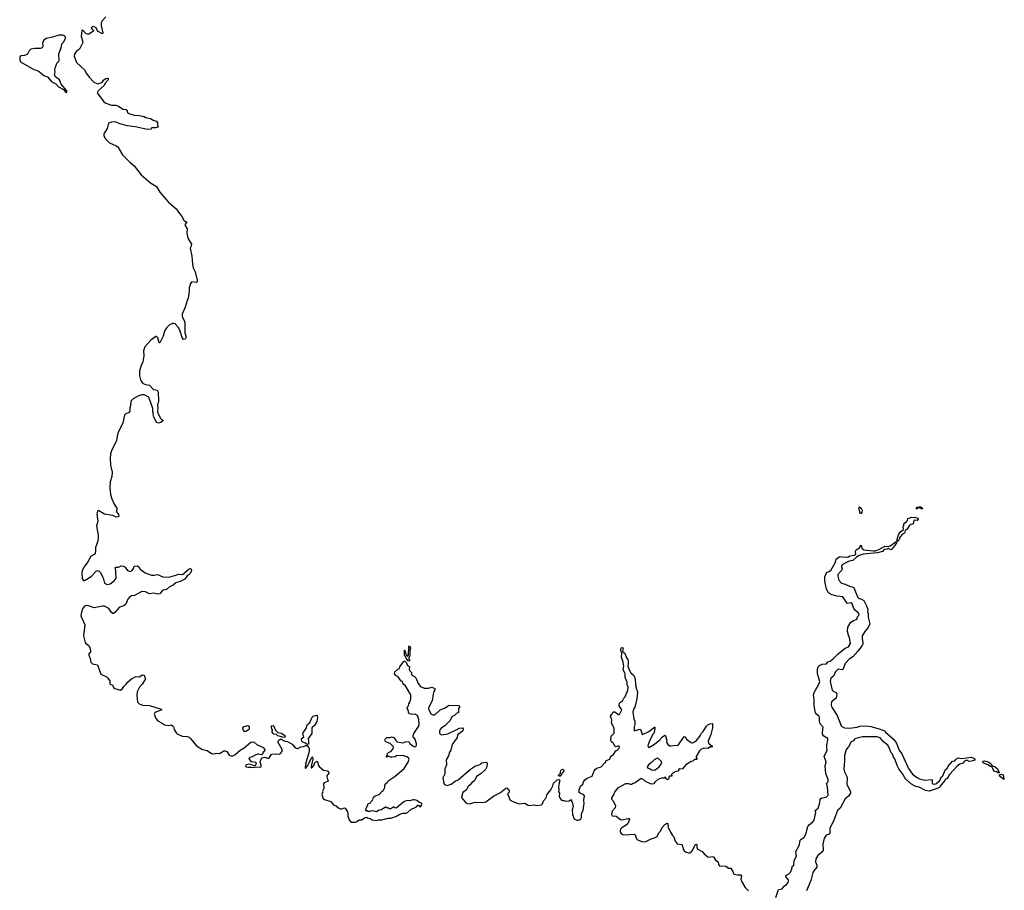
# Model space of a CAD drawing. Extents: x 2494118 to 2687960, y 757339 to 915227.
# Tile 39 of 256: x 2527912 to 2542110, y 845683 to 858243. Entities that reach past the tile are written whole.
import ezdxf

# ---------------------------------------------------------------- set-up
doc = ezdxf.new("R2010")
doc.units = 0

msp = doc.modelspace()

# ---------------------------------------------------------------- linework, layer by layer
at = {"layer": '0CON20XD'}
for points in [[(2529155, 858282), (2529103, 858225), (2529089, 858195), (2529086, 858155), (2529111, 858055), (2529109, 858041), (2529095, 858041), (2529044, 858074), (2529029, 858089), (2529014, 858125), (2528975, 858144), (2528955, 858139), (2528945, 858125), (2528951, 858111), (2528976, 858085), (2528977, 858075), (2528907, 858033), (2528892, 858032), (2528864, 858044), (2528825, 858087), (2528815, 858092), (2528809, 858085), (2528799, 857999), (2528822, 857925), (2528820, 857905), (2528775, 857817), (2528732, 857788), (2528703, 857747), (2528697, 857715), (2528732, 857625), (2528848, 857518), (2528875, 857464), (2528913, 857413), (2528983, 857343), (2529025, 857321), (2529045, 857318), (2529092, 857335), (2529106, 857345), (2529123, 857375), (2529155, 857395), (2529175, 857401), (2529187, 857395), (2529190, 857375), (2529144, 857326), (2529129, 857291), (2529045, 857215), (2529031, 857185), (2529127, 857057), (2529152, 857038), (2529235, 857008), (2529295, 857008), (2529325, 857002), (2529405, 856954), (2529448, 856945), (2529461, 856925), (2529469, 856899), (2529485, 856889), (2529565, 856864), (2529635, 856860), (2529705, 856847), (2529725, 856832), (2529800, 856815), (2529845, 856788), (2529870, 856785), (2529885, 856778), (2529900, 856755), (2529900, 856725), (2529908, 856705), (2529897, 856693), (2529869, 856681), (2529815, 856680), (2529807, 856663), (2529755, 856660), (2529575, 856696), (2529465, 856709), (2529355, 856742), (2529295, 856770), (2529235, 856764), (2529192, 856748), (2529172, 856675), (2529126, 856595), (2529126, 856566), (2529149, 856525), (2529206, 856466), (2529304, 856424), (2529325, 856409), (2529394, 856294), (2529505, 856182), (2529563, 856135), (2529665, 856002), (2529799, 855889), (2529887, 855837), (2529933, 855753), (2530055, 855615), (2530170, 855515), (2530216, 855445), (2530244, 855414), (2530285, 855339), (2530316, 855325), (2530316, 855315), (2530296, 855295), (2530295, 855282), (2530329, 855225), (2530324, 855165), (2530339, 855089), (2530389, 855005), (2530387, 854977), (2530371, 854945), (2530395, 854830), (2530402, 854715), (2530414, 854665), (2530442, 854605), (2530472, 854485), (2530469, 854461), (2530459, 854451), (2530395, 854459), (2530373, 854437), (2530358, 854375), (2530358, 854325), (2530341, 854225), (2530325, 854190), (2530300, 854095), (2530255, 853995), (2530255, 853965), (2530261, 853945), (2530292, 853885), (2530292, 853725), (2530313, 853663)], [(2528585, 857193), (2528594, 857196), (2528591, 857215), (2528511, 857311), (2528485, 857375), (2528434, 857414), (2528414, 857445), (2528424, 857485), (2528420, 857525), (2528425, 857545), (2528449, 857615), (2528481, 857649), (2528476, 857745), (2528513, 857855), (2528518, 857895), (2528548, 857925), (2528574, 857975), (2528576, 857986), (2528564, 858005), (2528535, 858017), (2528475, 858021), (2528385, 857988), (2528295, 857970), (2528261, 857945), (2528246, 857925), (2528240, 857905), (2528246, 857855), (2528237, 857835), (2528205, 857825), (2528125, 857827), (2528075, 857815), (2528048, 857795), (2528024, 857746), (2527983, 857727), (2527935, 857721), (2527916, 857705), (2527912, 857665), (2527925, 857634), (2528115, 857522), (2528155, 857514), (2528195, 857494), (2528262, 857435), (2528315, 857417), (2528364, 857355), (2528394, 857334), (2528435, 857317), (2528473, 857275), (2528545, 857235), (2528575, 857196), (2528585, 857193)], [(2530313, 853663), (2530298, 853635), (2530275, 853628), (2530255, 853660), (2530219, 853765), (2530198, 853805), (2530153, 853853), (2530135, 853861), (2530115, 853862), (2530071, 853839), (2530027, 853795), (2530001, 853749), (2529979, 853675), (2529935, 853580), (2529925, 853580), (2529904, 853655), (2529885, 853674), (2529875, 853674), (2529805, 853621), (2529718, 853525), (2529695, 853465), (2529700, 853395), (2529687, 853305), (2529663, 853255), (2529641, 853175), (2529640, 853105), (2529656, 853046), (2529685, 852997), (2529728, 852978), (2529785, 852968), (2529830, 852915), (2529846, 852906), (2529893, 852897), (2529908, 852868), (2529914, 852745), (2529913, 852725), (2529898, 852695), (2529898, 852668), (2529906, 852654), (2529901, 852585), (2529913, 852545), (2529943, 852495), (2529978, 852465), (2529976, 852454), (2529948, 852432), (2529914, 852424), (2529891, 852431), (2529878, 852448), (2529845, 852510), (2529837, 852545), (2529840, 852565), (2529830, 852575), (2529831, 852635), (2529775, 852795), (2529705, 852830), (2529675, 852830), (2529624, 852815), (2529548, 852775), (2529515, 852737), (2529511, 852675), (2529501, 852645), (2529501, 852595), (2529486, 852574), (2529445, 852557), (2529423, 852537), (2529398, 852425), (2529333, 852287), (2529316, 852235), (2529306, 852165), (2529290, 852135), (2529236, 852025), (2529221, 851979), (2529216, 851915), (2529222, 851815), (2529246, 851715), (2529243, 851655), (2529219, 851575), (2529211, 851495), (2529223, 851395), (2529239, 851329), (2529274, 851254), (2529314, 851195), (2529310, 851145), (2529339, 851105), (2529341, 851085), (2529331, 851069), (2529305, 851068), (2529255, 851090), (2529135, 851111), (2529055, 851158), (2529045, 851160), (2529036, 851154), (2529026, 851115), (2529041, 851005), (2529022, 850942), (2529046, 850805), (2529046, 850765), (2529040, 850725), (2529021, 850669), (2529005, 850630), (2529006, 850565), (2528996, 850534), (2528935, 850497), (2528899, 850425), (2528849, 850365), (2528812, 850295), (2528806, 850265), (2528815, 850180), (2528825, 850157), (2528835, 850150), (2528855, 850156), (2528941, 850209), (2529015, 850288), (2529035, 850297), (2529058, 850288), (2529074, 850274), (2529115, 850190), (2529135, 850113), (2529175, 850097), (2529215, 850104), (2529275, 850147), (2529301, 850185), (2529293, 850347), (2529335, 850347), (2529375, 850363), (2529405, 850360), (2529435, 850347), (2529466, 850296), (2529505, 850283), (2529533, 850297), (2529552, 850325), (2529565, 850360), (2529606, 850366), (2529629, 850349), (2529650, 850315), (2529722, 850265), (2529815, 850231), (2529850, 850230), (2529901, 850241), (2529975, 850204), (2530065, 850200), (2530162, 850228), (2530200, 850245), (2530259, 850241), (2530355, 850321), (2530377, 850327), (2530387, 850317), (2530388, 850295), (2530368, 850255), (2530355, 850240), (2530325, 850222), (2530295, 850173), (2530224, 850136), (2530165, 850121), (2530125, 850083), (2530070, 850060), (2530027, 850023), (2529982, 850015), (2529966, 850004), (2529931, 849959), (2529905, 849956), (2529845, 849968), (2529785, 849959), (2529725, 849990), (2529675, 849992), (2529566, 849934), (2529525, 849929), (2529495, 849914), (2529471, 849885), (2529445, 849810), (2529415, 849789), (2529350, 849770), (2529285, 849690), (2529265, 849677), (2529255, 849677), (2529235, 849693), (2529198, 849748), (2529135, 849781), (2529105, 849781), (2528985, 849756), (2528905, 849789), (2528875, 849790), (2528845, 849780), (2528819, 849745), (2528802, 849695), (2528795, 849645), (2528852, 849515), (2528834, 849355), (2528855, 849260), (2528865, 849242), (2528905, 849220), (2528912, 849195), (2528930, 849175), (2528932, 849125), (2528910, 849095), (2528909, 849075), (2528927, 849027), (2528936, 848975), (2528962, 848952), (2529032, 848935), (2529082, 848802), (2529165, 848761), (2529179, 848749), (2529214, 848705), (2529214, 848664), (2529225, 848651), (2529248, 848645), (2529265, 848609), (2529286, 848596), (2529365, 848572), (2529396, 848594), (2529412, 848625), (2529448, 848655), (2529461, 848679), (2529524, 848736), (2529555, 848748), (2529585, 848768), (2529635, 848762), (2529685, 848793), (2529705, 848788), (2529722, 848745), (2529722, 848725), (2529678, 848655), (2529642, 848615), (2529607, 848545), (2529602, 848495), (2529611, 848395), (2529635, 848374), (2529685, 848354), (2529785, 848349), (2529950, 848295), (2529960, 848285), (2529875, 848253), (2529863, 848245), (2529853, 848225), (2529875, 848162), (2529905, 848130), (2529955, 848098), (2530002, 848072), (2530065, 848061), (2530095, 848068), (2530116, 848056), (2530131, 848041), (2530141, 848005), (2530169, 847955), (2530185, 847939), (2530255, 847906), (2530325, 847902), (2530355, 847891), (2530377, 847875), (2530461, 847765), (2530548, 847715), (2530615, 847701), (2530678, 847658), (2530705, 847654), (2530755, 847661), (2530795, 847657), (2530855, 847694), (2530875, 847695), (2530897, 847687), (2530934, 847634), (2530955, 847625), (2530985, 847622), (2531015, 847637), (2531093, 847707), (2531150, 847740), (2531245, 847822), (2531265, 847825), (2531295, 847818), (2531335, 847783), (2531375, 847769), (2531422, 847745), (2531448, 847715), (2531448, 847705), (2531425, 847675), (2531414, 847646), (2531395, 847638), (2531355, 847647), (2531339, 847645), (2531306, 847634), (2531265, 847608), (2531230, 847600), (2531218, 847585), (2531236, 847555), (2531255, 847539), (2531315, 847530), (2531320, 847515), (2531311, 847489), (2531295, 847481), (2531245, 847500), (2531225, 847502), (2531179, 847491), (2531169, 847475), (2531180, 847465), (2531205, 847458), (2531255, 847459), (2531285, 847453), (2531315, 847465), (2531381, 847459), (2531392, 847468), (2531396, 847484), (2531382, 847535), (2531394, 847576), (2531408, 847592), (2531445, 847606), (2531485, 847588), (2531502, 847588), (2531515, 847597), (2531545, 847649), (2531605, 847653), (2531652, 847648), (2531674, 847656), (2531696, 847685), (2531696, 847715), (2531640, 847815), (2531639, 847835), (2531644, 847846), (2531675, 847867), (2531736, 847836), (2531775, 847829), (2531841, 847791), (2531885, 847738), (2531915, 847728), (2531925, 847728), (2531965, 847754), (2532005, 847758), (2532035, 847770), (2532055, 847770), (2532076, 847746), (2532086, 847726), (2532084, 847684), (2532035, 847502), (2532027, 847457), (2532032, 847442), (2532065, 847486), (2532118, 847595), (2532135, 847611), (2532141, 847575), (2532115, 847472), (2532115, 847448), (2532125, 847451), (2532153, 847485), (2532166, 847525), (2532195, 847547), (2532206, 847536), (2532219, 847485), (2532230, 847470), (2532295, 847414), (2532345, 847408), (2532366, 847395), (2532370, 847375), (2532343, 847335), (2532344, 847294), (2532358, 847265), (2532350, 847255), (2532302, 847235), (2532295, 847220), (2532296, 847154), (2532278, 847115), (2532282, 847105), (2532267, 847063), (2532289, 847009), (2532308, 846995), (2532398, 846965), (2532438, 846918), (2532475, 846904), (2532515, 846868), (2532535, 846858), (2532555, 846857), (2532595, 846873), (2532605, 846870), (2532640, 846815), (2532646, 846795), (2532644, 846755), (2532662, 846702), (2532680, 846675), (2532695, 846667), (2532745, 846667), (2532765, 846672), (2532786, 846684), (2532805, 846702), (2532845, 846700), (2532883, 846727), (2532915, 846740), (2532925, 846730), (2532968, 846718), (2532995, 846698), (2533055, 846690), (2533085, 846700), (2533135, 846702), (2533225, 846724), (2533265, 846726), (2533335, 846749), (2533395, 846784), (2533436, 846794), (2533485, 846796), (2533505, 846808), (2533555, 846856), (2533595, 846867), (2533633, 846887), (2533655, 846910), (2533665, 846910), (2533675, 846890), (2533688, 846885), (2533706, 846905), (2533713, 846925), (2533705, 846939), (2533666, 846956), (2533638, 846978), (2533605, 846989), (2533585, 846989), (2533535, 846974), (2533495, 846980), (2533450, 846960), (2533342, 846868), (2533323, 846873), (2533305, 846888), (2533265, 846860), (2533245, 846860), (2533235, 846870), (2533215, 846870), (2533206, 846876), (2533175, 846877), (2533127, 846843), (2533095, 846840), (2533055, 846813), (2533005, 846830), (2532973, 846827), (2532962, 846818), (2532935, 846820), (2532925, 846830), (2532905, 846830), (2532902, 846835), (2532908, 846865), (2532932, 846915), (2532933, 846927), (2532943, 846937), (2532970, 846945), (2532978, 846965), (2533005, 846990), (2533014, 847026), (2533040, 847045), (2533095, 847063), (2533145, 847120), (2533155, 847120), (2533176, 847164), (2533177, 847205), (2533182, 847215), (2533218, 847245), (2533227, 847263), (2533325, 847330), (2533455, 847442), (2533515, 847530), (2533529, 847575), (2533520, 847595), (2533495, 847610), (2533435, 847627), (2533345, 847622), (2533325, 847608), (2533285, 847602), (2533264, 847604), (2533225, 847620), (2533207, 847603), (2533200, 847605), (2533200, 847615), (2533212, 847628), (2533214, 847656), (2533229, 847671), (2533265, 847688), (2533296, 847724), (2533300, 847755), (2533277, 847777)], [(2540035, 851118), (2540027, 851135), (2540028, 851148), (2540014, 851195), (2540015, 851210), (2540024, 851216), (2540047, 851197), (2540060, 851165), (2540057, 851135), (2540045, 851120), (2540035, 851118)], [(2540845, 851180), (2540844, 851195), (2540855, 851208), (2540872, 851208), (2540895, 851222), (2540930, 851195), (2540925, 851183), (2540897, 851197), (2540875, 851200), (2540845, 851180)], [(2540565, 850718), (2540558, 850728), (2540585, 850812), (2540612, 850855), (2540652, 850885), (2540657, 850895), (2540652, 850935), (2540662, 850948), (2540662, 850965), (2540674, 850986), (2540699, 851001), (2540715, 851020), (2540720, 851045), (2540775, 851066), (2540815, 851062), (2540825, 851068), (2540870, 851045), (2540870, 851035), (2540852, 851018), (2540815, 851022), (2540804, 851016), (2540798, 850972), (2540762, 850958), (2540740, 850940), (2540708, 850895), (2540682, 850875), (2540669, 850835), (2540640, 850820), (2540608, 850782), (2540587, 850733), (2540575, 850720), (2540565, 850718)], [(2538815, 845579), (2538855, 845693), (2538905, 845706), (2538935, 845745), (2538968, 845765), (2538993, 845795), (2538999, 845815), (2538996, 845835), (2538963, 845875), (2538960, 845895), (2539005, 845923), (2539020, 845940), (2539045, 845985), (2539051, 846025), (2539075, 846048), (2539078, 846115), (2539114, 846175), (2539104, 846245), (2539148, 846322), (2539157, 846345), (2539166, 846405), (2539175, 846418), (2539225, 846451), (2539246, 846495), (2539278, 846605), (2539299, 846631), (2539345, 846665), (2539367, 846695), (2539391, 846805), (2539385, 846835), (2539425, 846867), (2539452, 846945), (2539456, 846995), (2539465, 847008), (2539485, 847018), (2539542, 847025), (2539568, 847055), (2539562, 847175), (2539546, 847224), (2539570, 847250), (2539572, 847278), (2539538, 847368), (2539528, 847475), (2539539, 847535), (2539513, 847615), (2539557, 847703), (2539550, 847745), (2539553, 847777), (2539566, 847855), (2539563, 847873), (2539507, 847907), (2539488, 847935), (2539487, 847965), (2539499, 848035), (2539457, 848087), (2539444, 848125), (2539447, 848165), (2539441, 848191), (2539401, 848225), (2539387, 848245), (2539369, 848345), (2539370, 848435), (2539360, 848505), (2539368, 848535), (2539432, 848645), (2539451, 848695), (2539418, 848805), (2539417, 848875), (2539427, 848905), (2539445, 848925), (2539485, 848947), (2539545, 848950), (2539565, 848979), (2539601, 848989), (2539648, 849025), (2539716, 849095), (2539814, 849176), (2539865, 849194), (2539893, 849245), (2539880, 849325), (2539861, 849365), (2539847, 849415), (2539855, 849481), (2539895, 849550), (2539935, 849574), (2539988, 849595), (2539990, 849625), (2540012, 849648), (2540017, 849665), (2540005, 849685), (2539946, 849735), (2539918, 849815), (2539895, 849829), (2539842, 849822), (2539832, 849845), (2539780, 849915), (2539695, 849928), (2539630, 849945), (2539602, 849955), (2539573, 849975), (2539544, 850025), (2539520, 850145), (2539523, 850205), (2539542, 850255), (2539555, 850272), (2539585, 850282), (2539612, 850308), (2539672, 850405), (2539685, 850458), (2539727, 850493), (2539745, 850500), (2539785, 850488), (2539828, 850492), (2539855, 850488), (2539883, 850507), (2539945, 850520), (2539968, 850532), (2539966, 850575), (2539974, 850595), (2540020, 850625), (2540045, 850660), (2540057, 850617), (2540083, 850595), (2540222, 850578), (2540255, 850582), (2540302, 850598), (2540385, 850648), (2540435, 850643), (2540465, 850654), (2540545, 850708), (2540558, 850708), (2540557, 850695), (2540532, 850655), (2540485, 850599), (2540475, 850596), (2540435, 850613), (2540415, 850604), (2540378, 850602), (2540355, 850571), (2540280, 850550), (2540075, 850531), (2540015, 850511), (2539979, 850491), (2539925, 850441), (2539875, 850431), (2539785, 850390), (2539775, 850384), (2539764, 850364), (2539762, 850355), (2539774, 850325), (2539763, 850295), (2539709, 850241), (2539709, 850215), (2539725, 850157), (2539762, 850112), (2539815, 850099), (2539888, 850068), (2539915, 850063), (2539935, 850050), (2539946, 850035), (2539996, 849906), (2540006, 849896), (2540052, 849885), (2540086, 849865), (2540124, 849785), (2540140, 849735), (2540137, 849705), (2540146, 849676), (2540148, 849625), (2540170, 849525), (2540149, 849475), (2540097, 849415), (2540058, 849355), (2540059, 849315), (2540071, 849255), (2540069, 849235), (2540058, 849215), (2539999, 849135), (2539925, 849049), (2539873, 849017), (2539824, 848966), (2539815, 848955), (2539780, 848870), (2539765, 848865), (2539715, 848872), (2539671, 848829), (2539651, 848775), (2539610, 848745), (2539598, 848695), (2539628, 848568), (2539644, 848554), (2539685, 848536), (2539695, 848515), (2539685, 848455), (2539619, 848401), (2539614, 848365), (2539617, 848337), (2539626, 848315), (2539700, 848205), (2539756, 848055), (2539765, 848044), (2539805, 848026), (2539875, 848024), (2539986, 848036), (2540025, 848049), (2540125, 848057), (2540185, 848048), (2540304, 848014), (2540382, 847985), (2540396, 847965), (2540507, 847867), (2540551, 847815), (2540596, 847705), (2540631, 847651), (2540730, 847440), (2540787, 847357), (2540843, 847313), (2540885, 847289), (2540965, 847274), (2541065, 847280), (2541070, 847275), (2541068, 847228), (2541084, 847214), (2541125, 847220), (2541182, 847265), (2541200, 847315), (2541220, 847325), (2541262, 847425), (2541285, 847440), (2541302, 847475), (2541365, 847548), (2541398, 847552), (2541404, 847566), (2541425, 847587), (2541445, 847593), (2541495, 847587), (2541635, 847604), (2541677, 847587), (2541688, 847575), (2541675, 847558), (2541635, 847547), (2541605, 847543), (2541568, 847562), (2541535, 847548), (2541511, 847519), (2541470, 847505), (2541428, 847472), (2541318, 847352), (2541285, 847298), (2541255, 847280), (2541250, 847265), (2541198, 847205), (2541182, 847175), (2541165, 847160), (2541030, 847115), (2540975, 847121), (2540882, 847172), (2540835, 847181), (2540805, 847196), (2540773, 847215), (2540691, 847285), (2540674, 847305), (2540647, 847357), (2540589, 847435), (2540563, 847485), (2540530, 847580), (2540510, 847605), (2540496, 847646), (2540478, 847665), (2540444, 847754), (2540430, 847775), (2540367, 847827), (2540320, 847885), (2540279, 847899), (2540065, 847896), (2539970, 847875), (2539952, 847865), (2539935, 847838), (2539901, 847825), (2539864, 847755), (2539831, 847715), (2539804, 847626), (2539806, 847545), (2539794, 847435), (2539805, 847390), (2539844, 847315), (2539845, 847275), (2539837, 847235), (2539841, 847215), (2539894, 847105), (2539893, 847085), (2539861, 847039), (2539817, 847003), (2539741, 846869), (2539705, 846835), (2539651, 846695), (2539594, 846576), (2539595, 846505), (2539585, 846494), (2539543, 846477), (2539512, 846435), (2539493, 846347), (2539498, 846262), (2539475, 846227), (2539423, 846185), (2539391, 846135), (2539388, 846095), (2539406, 846045), (2539409, 846015), (2539365, 845965), (2539351, 845939), (2539320, 845825), (2539259, 845675)], [(2533277, 847777), (2533255, 847799), (2533194, 847824), (2533182, 847835), (2533178, 847855), (2533180, 847865), (2533205, 847888), (2533255, 847887), (2533285, 847897), (2533313, 847883), (2533334, 847844), (2533355, 847826), (2533435, 847810), (2533475, 847823), (2533525, 847828), (2533540, 847800), (2533585, 847761), (2533605, 847752), (2533625, 847759), (2533634, 847775), (2533634, 847795), (2533614, 847864), (2533587, 847895), (2533586, 847915), (2533594, 847945), (2533664, 848045), (2533672, 848075), (2533669, 848145), (2533646, 848206), (2533615, 848226), (2533575, 848218), (2533530, 848230), (2533518, 848255), (2533516, 848286), (2533501, 848311), (2533505, 848330), (2533520, 848345), (2533523, 848375), (2533539, 848395), (2533553, 848445), (2533550, 848505), (2533475, 848632), (2533443, 848655), (2533430, 848695), (2533415, 848700), (2533367, 848767), (2533335, 848780), (2533318, 848805), (2533322, 848835), (2533365, 848872), (2533387, 848883), (2533393, 848905), (2533445, 848980), (2533455, 848988), (2533467, 848987), (2533490, 848965), (2533500, 848935), (2533532, 848905), (2533527, 848867), (2533537, 848847), (2533560, 848825), (2533560, 848795), (2533605, 848768), (2533625, 848748), (2533660, 848665), (2533692, 848622), (2533745, 848599), (2533805, 848597), (2533855, 848613), (2533900, 848595), (2533900, 848575), (2533885, 848550), (2533876, 848514), (2533858, 848415), (2533816, 848335), (2533808, 848305), (2533810, 848285), (2533845, 848224), (2533875, 848214), (2533898, 848215), (2533973, 848285), (2534037, 848313), (2534105, 848354), (2534245, 848348), (2534257, 848337), (2534240, 848305), (2534240, 848245), (2534215, 848240), (2534188, 848212), (2534145, 848188), (2534120, 848135), (2534043, 848057), (2533989, 848021), (2533974, 848005), (2533964, 847985), (2533966, 847956), (2533976, 847936), (2533995, 847924), (2534085, 847942), (2534255, 848023), (2534295, 848028), (2534308, 848015), (2534302, 847985), (2534275, 847958), (2534226, 847924), (2534220, 847885), (2534190, 847850), (2534149, 847785), (2534130, 847705), (2534110, 847675), (2534093, 847625), (2534064, 847565), (2534066, 847495), (2534042, 847435), (2534044, 847365), (2534014, 847305), (2534028, 847225), (2534039, 847209), (2534076, 847196), (2534132, 847215), (2534195, 847261), (2534235, 847277), (2534415, 847430), (2534485, 847480), (2534512, 847482), (2534556, 847504), (2534575, 847522), (2534635, 847530), (2534646, 847526), (2534653, 847515), (2534650, 847465), (2534630, 847425), (2534565, 847368), (2534500, 847325), (2534468, 847262), (2534432, 847238), (2534406, 847204), (2534375, 847178), (2534354, 847135), (2534304, 847096), (2534281, 847021), (2534345, 846946), (2534367, 846935), (2534395, 846932), (2534483, 846957), (2534585, 846952), (2534635, 846958), (2534745, 847040), (2534845, 847093), (2534915, 847152), (2534935, 847160), (2534971, 847121), (2534969, 847101), (2534946, 847075), (2534984, 846985), (2535045, 846957), (2535115, 846929), (2535195, 846938), (2535245, 846912), (2535265, 846908), (2535325, 846916), (2535375, 846909), (2535435, 846916), (2535450, 846930), (2535466, 846974), (2535504, 847015), (2535511, 847059), (2535569, 847135), (2535598, 847192), (2535610, 847230), (2535663, 847277), (2535685, 847281), (2535697, 847277), (2535700, 847265), (2535689, 847235), (2535688, 847195), (2535680, 847175), (2535688, 847135), (2535682, 847105), (2535697, 847085), (2535693, 847035), (2535700, 847015), (2535723, 846983), (2535745, 846978), (2535765, 846980), (2535785, 846968), (2535837, 846973), (2535855, 846990), (2535868, 846988), (2535870, 846965), (2535877, 846957), (2535894, 846894), (2535879, 846845), (2535882, 846775), (2535906, 846716), (2535945, 846696), (2535965, 846693), (2535985, 846699), (2536005, 846716), (2536014, 846735), (2536013, 846787), (2536035, 846838), (2536046, 846906), (2536050, 846935), (2536046, 846984), (2536056, 847045), (2536045, 847059), (2535993, 847083), (2535980, 847095), (2535980, 847135), (2535998, 847185), (2536032, 847215), (2536042, 847248), (2536060, 847275), (2536095, 847299), (2536165, 847332), (2536194, 847405), (2536215, 847430), (2536235, 847444), (2536295, 847466), (2536348, 847522), (2536358, 847525), (2536370, 847555), (2536420, 847575), (2536435, 847620), (2536476, 847644), (2536505, 847690), (2536515, 847700), (2536525, 847700), (2536558, 847735), (2536560, 847755), (2536555, 847762), (2536535, 847763), (2536505, 847752), (2536497, 847757), (2536475, 847802), (2536447, 847827), (2536438, 847845), (2536440, 847905), (2536482, 847948), (2536484, 847995), (2536482, 848022), (2536448, 848095), (2536451, 848141), (2536433, 848195), (2536445, 848220), (2536460, 848235), (2536460, 848245), (2536475, 848260), (2536495, 848258), (2536545, 848220), (2536555, 848220), (2536565, 848230), (2536596, 848285), (2536556, 848345), (2536563, 848385), (2536574, 848396), (2536603, 848415), (2536623, 848455), (2536642, 848475), (2536662, 848525), (2536678, 848545), (2536688, 848615), (2536673, 848645), (2536674, 848685), (2536642, 848755), (2536643, 848795), (2536637, 848825), (2536623, 848843), (2536612, 848875), (2536626, 848915), (2536616, 848975), (2536592, 849045), (2536596, 849106), (2536584, 849125), (2536581, 849155), (2536584, 849176), (2536595, 849188), (2536612, 849182), (2536603, 849123), (2536626, 849116), (2536638, 849105), (2536660, 849035), (2536682, 849012), (2536688, 848995), (2536688, 848955), (2536681, 848915), (2536699, 848865), (2536725, 848822), (2536762, 848785), (2536782, 848752), (2536794, 848675), (2536796, 848615), (2536823, 848545), (2536813, 848447), (2536782, 848325), (2536762, 848295), (2536753, 848255), (2536770, 848155), (2536781, 848125), (2536781, 848075), (2536771, 848035), (2536772, 847985), (2536855, 848010), (2536867, 847997), (2536882, 847945), (2536895, 847930), (2536986, 847974), (2537065, 848038), (2537070, 848035), (2537072, 848015), (2537064, 847996), (2537062, 847955), (2537043, 847935), (2536988, 847825), (2536974, 847785), (2536971, 847765), (2536978, 847748), (2536995, 847749), (2537065, 847790), (2537144, 847856), (2537180, 847895), (2537215, 847920), (2537227, 847907), (2537228, 847878), (2537242, 847852), (2537237, 847825), (2537242, 847812), (2537265, 847780), (2537285, 847769), (2537305, 847766), (2537365, 847779), (2537395, 847772), (2537410, 847780), (2537495, 847900), (2537508, 847898), (2537528, 847865), (2537565, 847833), (2537605, 847813), (2537630, 847815), (2537670, 847845), (2537726, 847914), (2537745, 847951), (2537767, 847975), (2537815, 848052), (2537835, 848072), (2537865, 848087), (2537895, 848090), (2537900, 848085), (2537900, 848025), (2537879, 847931), (2537840, 847835), (2537843, 847813), (2537855, 847790), (2537865, 847790), (2537882, 847772), (2537898, 847768), (2537898, 847752), (2537885, 847750), (2537875, 847760), (2537842, 847728), (2537775, 847736), (2537734, 847716), (2537714, 847695), (2537668, 847615), (2537668, 847598), (2537678, 847585), (2537675, 847572), (2537642, 847568), (2537620, 847545), (2537595, 847540), (2537520, 847495), (2537470, 847435), (2537432, 847432), (2537425, 847440), (2537412, 847428), (2537412, 847408), (2537405, 847400), (2537373, 847397), (2537330, 847375), (2537310, 847355), (2537315, 847330), (2537285, 847330), (2537272, 847318), (2537278, 847305), (2537270, 847285), (2537255, 847278), (2537240, 847285), (2537230, 847295), (2537228, 847308), (2537213, 847317), (2537205, 847300), (2537165, 847300), (2537115, 847280), (2537072, 847245), (2537055, 847220), (2537025, 847212), (2536935, 847252), (2536915, 847272), (2536875, 847296), (2536785, 847233), (2536756, 847224), (2536735, 847208), (2536718, 847208), (2536695, 847220), (2536648, 847218), (2536532, 847155), (2536525, 847140), (2536492, 847108), (2536481, 847069), (2536447, 847015), (2536448, 846998), (2536472, 846975), (2536504, 846904), (2536497, 846875), (2536454, 846825), (2536447, 846777), (2536457, 846757), (2536515, 846752), (2536576, 846706), (2536595, 846700), (2536687, 846717), (2536697, 846717), (2536707, 846707), (2536690, 846665), (2536664, 846626), (2536597, 846585), (2536576, 846565), (2536570, 846545), (2536572, 846525), (2536583, 846505), (2536609, 846489), (2536644, 846484), (2536775, 846492), (2536786, 846485), (2536808, 846425), (2536820, 846410), (2536885, 846385), (2536932, 846382), (2537007, 846423), (2537099, 846455), (2537134, 846516), (2537154, 846536), (2537175, 846588), (2537215, 846632), (2537245, 846650), (2537258, 846648), (2537260, 846625), (2537268, 846615), (2537260, 846595), (2537262, 846585), (2537287, 846547), (2537295, 846520), (2537324, 846474), (2537343, 846455), (2537362, 846392), (2537395, 846353), (2537455, 846346), (2537467, 846337), (2537479, 846275), (2537494, 846254), (2537515, 846239), (2537555, 846222), (2537575, 846222), (2537590, 846230), (2537608, 846252), (2537655, 846342), (2537670, 846350), (2537676, 846346), (2537674, 846305), (2537682, 846282), (2537755, 846245), (2537785, 846205), (2537835, 846167), (2537855, 846162), (2537895, 846171), (2537915, 846165), (2537945, 846118), (2537984, 846095), (2537991, 846055), (2538005, 846036), (2538095, 846031), (2538135, 846002), (2538165, 846001), (2538197, 845955), (2538205, 845925), (2538215, 845918), (2538265, 845907), (2538315, 845906)], [(2533525, 848988), (2533514, 848994), (2533483, 849033), (2533477, 849057), (2533462, 849075), (2533460, 849135), (2533462, 849148), (2533467, 849147), (2533470, 849115), (2533495, 849070), (2533508, 849062), (2533518, 849075), (2533524, 849195), (2533532, 849208), (2533546, 849175), (2533536, 849144), (2533536, 849065), (2533520, 849025), (2533535, 849010), (2533535, 848992), (2533525, 848988)], [(2532058, 847788), (2532025, 847812), (2531995, 847820), (2531981, 847835), (2531978, 847862), (2531985, 847880), (2532010, 847895), (2531996, 847935), (2531998, 847955), (2532047, 848025), (2532051, 848055), (2532061, 848075), (2532094, 848106), (2532131, 848179), (2532146, 848194), (2532195, 848212), (2532202, 848205), (2532208, 848178), (2532195, 848118), (2532165, 848062), (2532124, 848025), (2532126, 847945), (2532072, 847875), (2532079, 847825), (2532075, 847792), (2532058, 847788)], [(2531155, 847976), (2531175, 847979), (2531224, 848015), (2531226, 848035), (2531215, 848049), (2531195, 848054), (2531145, 848041), (2531126, 848025), (2531133, 847995), (2531145, 847981), (2531155, 847976)], [(2531735, 847888), (2531705, 847891), (2531635, 847914), (2531615, 847929), (2531575, 847936), (2531565, 847944), (2531553, 847965), (2531552, 847985), (2531560, 847995), (2531550, 848005), (2531542, 848058), (2531565, 848062), (2531575, 848052), (2531600, 847995), (2531635, 847960), (2531685, 847949), (2531736, 847916), (2531742, 847895), (2531735, 847888)], [(2537045, 847416), (2537075, 847419), (2537134, 847466), (2537173, 847515), (2537160, 847545), (2537118, 847585), (2537105, 847590), (2537061, 847565), (2537025, 847527), (2536980, 847495), (2536958, 847465), (2536965, 847452), (2536995, 847442), (2537022, 847422), (2537045, 847416)], [(2542035, 847380), (2542015, 847380), (2542005, 847390), (2541969, 847399), (2541948, 847425), (2541928, 847468), (2541908, 847468), (2541875, 847492), (2541808, 847518), (2541800, 847535), (2541802, 847548), (2541825, 847550), (2541875, 847536), (2541908, 847515), (2541935, 847480), (2541975, 847467), (2542012, 847435), (2542032, 847392), (2542040, 847385), (2542035, 847380)], [(2535705, 847328), (2535685, 847330), (2535683, 847345), (2535708, 847372), (2535710, 847395), (2535724, 847426), (2535745, 847430), (2535760, 847415), (2535758, 847405), (2535705, 847328)], [(2542105, 847282), (2542038, 847335), (2542045, 847350), (2542065, 847360), (2542095, 847350), (2542098, 847308), (2542110, 847295), (2542105, 847282)], [(2538315, 845906), (2538320, 845895), (2538310, 845845), (2538323, 845805), (2538375, 845723), (2538421, 845675)]]:
    msp.add_lwpolyline(points, dxfattribs=at)

doc.saveas('drawing.dxf')
